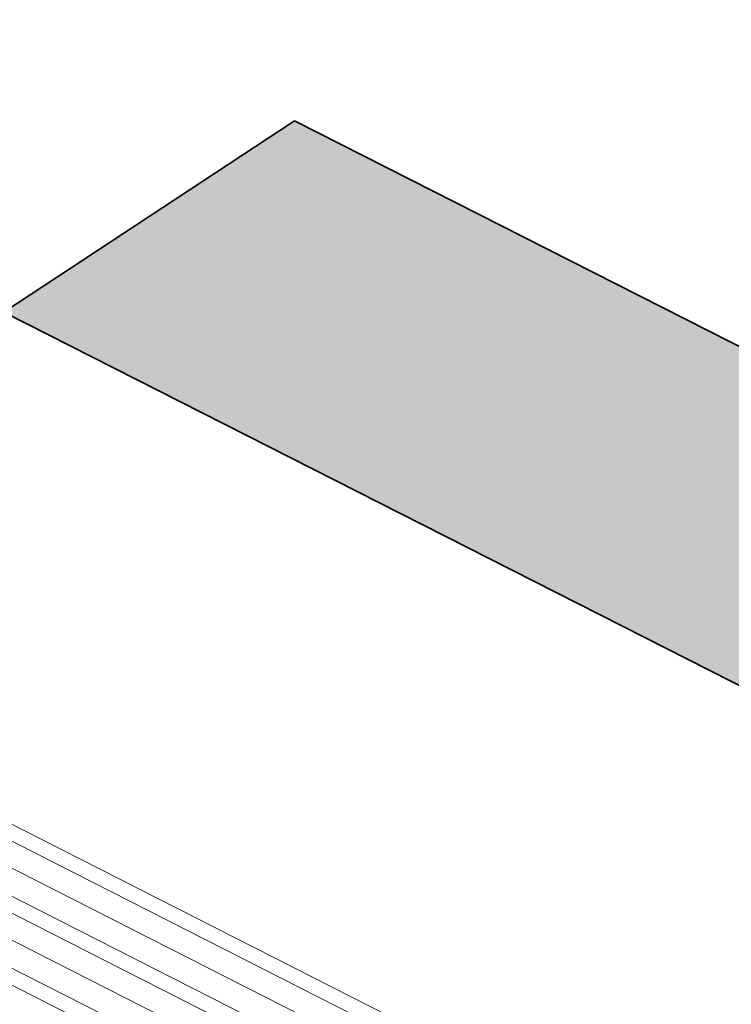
# Model space of a CAD drawing. Header units: millimetres. Extents: x 1069 to 250059, y -65909 to 70891.
# Tile 66 of 109: x 207304 to 213767, y 549 to 9488. Entities that reach past the tile are written whole.
import ezdxf

# ---------------------------------------------------------------- set-up
doc = ezdxf.new("R2010")
doc.units = ezdxf.units.MM
for name, color, linetype, lineweight in [('N-CO-BC-BETONVORM-G-1', 50, 'Continuous', 18), ('N-CO-BC-BETONVORM-GD', 90, 'Continuous', 35), ('N-CO-HC-HOUTVORM-G', 30, 'Continuous', 18)]:
    doc.layers.add(name, color=color, linetype=linetype, lineweight=lineweight)

# ---------------------------------------------------------------- blocks, each defined once
blk = doc.blocks.new('GM_Tussenpijler - GM_Tussenpijler-3410576-3D impressie')
at = {"layer": 'N-CO-BC-BETONVORM-G-1'}
h = blk.add_hatch(color=256, dxfattribs=at)
h.paths.add_polyline_path([(-12072.9, -11861.1), (-10766.4, -10986.1), (-11624.5, -10526.9), (-5094.8, -6201.1), (-5516.9, -5992.7), (-16969.6, -177.6), (-18059.9, -889.8), (-20102.4, 145.8), (-21660.3, -889.8), (-19605.2, -1926.9), (-24852.5, -5383.5), (-24574.3, -5525.3), (-24593.1, -5537.7), (-13437.7, -11201.7), (-12541.2, -11634.8)], flags=0)
h.paths.add_polyline_path([(5374.1, 1169.8), (8014.4, 2906.1), (-3141, 8570.2), (-5781.2, 6833.8), (1653, 3059.1)], flags=0)
h.paths.add_polyline_path([(22865.8, 12673.1), (25506.1, 14409.4), (14350.7, 20073.5), (11710.5, 18337.1), (19711.2, 14274.8)], flags=0)
at = {"layer": 'N-CO-BC-BETONVORM-GD'}
for p, q in [((-3141, 8570.2), (-5781.2, 6833.8)), ((8014.4, 2906.1), (-3141, 8570.2)), ((-5781.2, 6833.8), (5374.1, 1169.8))]:
    blk.add_line(p, q, dxfattribs=at)
at = {"layer": 'N-CO-HC-HOUTVORM-G'}
for p, q in [((-5781.2, 2220.1), (5486.1, -3500.8)), ((5354.1, -3587.6), (-5913.2, 2133.3)), ((-5913.2, 1888.5), (5354.1, -3832.5)), ((-5781.2, 1567.2), (5486.1, -4153.7)), ((5354.1, -4240.5), (-5913.2, 1480.4)), ((-5913.2, 1235.5), (5354.1, -4485.4)), ((-5781.2, 914.3), (5454.8, -4790.7)), ((5354.1, -4893.4), (-5913.2, 827.5))]:
    blk.add_line(p, q, dxfattribs=at)

msp = doc.modelspace()

# ---------------------------------------------------------------- block references
at = {"layer": 'N-CO-BC-BETONVORM-G-1'}
msp.add_blockref('GM_Tussenpijler - GM_Tussenpijler-3410576-3D impressie', (212940.9, 0), dxfattribs=at)

doc.saveas('drawing.dxf')
